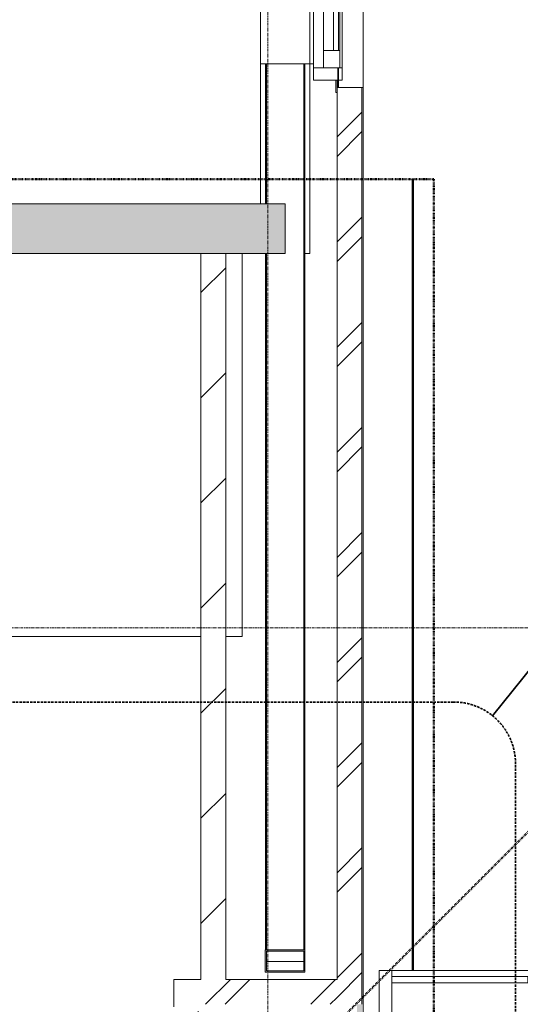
# Model space of a CAD drawing. Header units: millimetres. Extents: x -3388 to 301539, y -5590 to 54660.
# Tile 176 of 216: x 76398 to 78419, y 32680 to 36654. Entities that reach past the tile are written whole.
import ezdxf

# ---------------------------------------------------------------- set-up
doc = ezdxf.new("R2010")
doc.units = ezdxf.units.MM
for name, pattern in [('30_minuten', [5.6, 2.4, -1.6, 0, -1.6]), ('Dash', [6.35, 3.175, -3.175]), ('Long dash', [14.2875, 9.525, -4.7625]), ('stramienlijn', [21, 12, -3, 3, -3])]:
    doc.linetypes.add(name, pattern=pattern)
for name, color, linetype, lineweight in [('A-ANNO-SYMB', 150, 'Continuous', 9), ('A-DETL', 90, 'Continuous', 9), ('A-DETL-MBND', 5, 'Continuous', 9), ('A-FLOR', 192, 'Continuous', 13), ('A-GENM', 13, 'Continuous', 9), ('A-GLAZ', 151, 'Continuous', 9), ('A-GLAZ-CURT', 52, 'Continuous', 9), ('A-GLAZ-CWMG', 51, 'Continuous', 9), ('A-WALL', 113, 'Continuous', 9), ('A-WALL-PATT', 111, 'Continuous', 18), ('S-BEAM', 12, 'Continuous', 13), ('S-COLS', 52, 'Continuous', 13), ('S-GRID', 1, 'Continuous', 9)]:
    doc.layers.add(name, color=color, linetype=linetype, lineweight=lineweight)
pattern_1 = [(45, (0, 0), (-212.132, 212.132), []), (45, (0, 2200), (-212.132, 212.132), [])]

# ---------------------------------------------------------------- blocks, each defined once
blk = doc.blocks.new('P3112_5537 - P3112_5537-278755-4e verdieping - bouwdeel 3_ 4_ 5')
at = {"layer": 'A-GLAZ', "color": 253}
for p, q in [((12102, 20992), (10802, 20992)), ((12102, 20992), (10802, 20992)), ((12032, 20982), (10872, 20982)), ((12032, 20982), (10872, 20982)), ((12032, 20982), (12102, 20982)), ((12032, 20982), (12102, 20982)), ((12032, 20982), (12032, 20917)), ((12032, 20982), (12102, 20982)), ((12032, 20982), (12032, 20917)), ((12032, 20917), (12032, 20982)), ((12102, 20992), (12152, 20992)), ((12102, 20992), (12152, 20992)), ((12102, 20992), (12102, 20877)), ((12102, 20992), (12152, 20992)), ((12102, 20992), (12102, 20877)), ((12102, 20877), (12102, 20992)), ((12102, 20917), (12102, 20982)), ((12102, 20917), (12102, 20982)), ((12102, 20982), (12102, 20917)), ((12152, 20877), (12152, 20992)), ((12152, 20877), (12152, 20992)), ((12152, 20992), (12152, 20877)), ((10872, 20977), (12032, 20977)), ((10872, 20977), (12032, 20977)), ((10872, 20977), (12032, 20977)), ((10872, 20957), (12032, 20957)), ((10872, 20957), (12032, 20957)), ((12032, 20957), (10872, 20957)), ((12032, 20957), (12032, 20977)), ((12032, 20957), (12032, 20977)), ((12032, 20977), (12032, 20957)), ((12152, 20972), (12202, 20972)), ((12152, 20972), (12182, 20972)), ((12152, 20972), (12152, 20967)), ((12152, 20972), (12152, 20967)), ((12152, 20967), (12152, 20972)), ((12152, 20972), (12182, 20972)), ((12152, 20967), (12202, 20967)), ((12152, 20967), (12202, 20967)), ((12202, 20967), (12152, 20967)), ((12202, 20967), (12202, 20972)), ((12202, 20967), (12202, 20972)), ((12202, 20972), (12202, 20967)), ((12032, 20917), (10872, 20917)), ((10872, 20917), (12032, 20917)), ((12032, 20917), (12102, 20917)), ((12032, 20917), (12102, 20917)), ((12102, 20917), (12032, 20917)), ((12102, 20877), (10802, 20877)), ((10802, 20877), (12102, 20877)), ((12102, 20877), (12152, 20877)), ((12102, 20877), (12152, 20877)), ((12152, 20877), (12102, 20877))]:
    blk.add_line(p, q, dxfattribs=at)
blk = doc.blocks.new('P3112_5537 - P3112_5537-278759-4e verdieping - bouwdeel 3_ 4_ 5')
blk.add_blockref('P3112_5537 - P3112_5537-278755-4e verdieping - bouwdeel 3_ 4_ 5', (0, 0))
blk = doc.blocks.new('P4902_4960 - P4902_4960-280526-4e verdieping - bouwdeel 3_ 4_ 5')
at = {"layer": 'A-GLAZ', "color": 253}
for p, q in [((12087, 20862), (7637, 20862)), ((7637, 20862), (12087, 20862)), ((12087, 20877), (12087, 20862)), ((12087, 20862), (12087, 20877)), ((12087, 20862), (12087, 20662)), ((12087, 20662), (12087, 20862)), ((12087, 20662), (7637, 20662)), ((7637, 20662), (12087, 20662))]:
    blk.add_line(p, q, dxfattribs=at)
blk = doc.blocks.new('P4902_4960 - P4902_4960-280530-4e verdieping - bouwdeel 3_ 4_ 5')
blk.add_blockref('P4902_4960 - P4902_4960-280526-4e verdieping - bouwdeel 3_ 4_ 5', (0, 0))
blk = doc.blocks.new('P4903_4961 - P4903_4961-280533-4e verdieping - bouwdeel 3_ 4_ 5')
at = {"layer": 'A-GLAZ', "color": 253}
for p, q in [((12182, 21077), (7542, 21077)), ((7542, 21077), (12182, 21077)), ((12182, 21077), (12182, 21072)), ((12182, 21072), (12182, 21077)), ((12182, 20977), (12102, 20977)), ((12102, 20977), (12182, 20977)), ((12102, 20975), (12182, 20975)), ((12182, 20975), (12102, 20975))]:
    blk.add_line(p, q, dxfattribs=at)
blk = doc.blocks.new('P4903_4961 - P4903_4961-280537-4e verdieping - bouwdeel 3_ 4_ 5')
blk.add_blockref('P4903_4961 - P4903_4961-280533-4e verdieping - bouwdeel 3_ 4_ 5', (0, 0))
blk = doc.blocks.new('IFCPJExv_11719 - IFCPJExv_11719-284330-4e verdieping - bouwdeel 3_ 4_ 5')
at = {"layer": 'A-DETL-MBND', "color": 10}
for p, q in [((12852, 20588), (14397, 20588)), ((12852, 20588), (14397, 20588)), ((14397, 20522), (14397, 20588)), ((14397, 20588), (14397, 20522)), ((14397, 19308), (14397, 20422)), ((14397, 20422), (14397, 19308)), ((13952, 19308), (14397, 19308)), ((14397, 19308), (13952, 19308))]:
    blk.add_line(p, q, dxfattribs=at)
blk = doc.blocks.new('IFCPJExv_11719 - IFCPJExv_11719-284334-4e verdieping - bouwdeel 3_ 4_ 5')
blk.add_blockref('IFCPJExv_11719 - IFCPJExv_11719-284330-4e verdieping - bouwdeel 3_ 4_ 5', (0, 0))
blk = doc.blocks.new('StadhuisZoetermeer_rvt-1-4e verdieping - bouwdeel 3_ 4_ 5')
at = {"layer": 'A-WALL'}
h = blk.add_hatch(dxfattribs=at)
h.set_pattern_fill('FP_1', color=253, style=0, pattern_type=2)
h.set_pattern_definition(pattern_1)
h.paths.add_polyline_path([(77680, 32680), (77780, 32680), (77780, 36380), (77680, 36380), (77680, 32780)], flags=0)
h.paths.add_polyline_path([(77780, 41020), (77780, 41780), (77680, 41780), (77680, 41020)], flags=0)
h = blk.add_hatch(dxfattribs=at)
h.set_pattern_fill('FP_2', color=253, style=0, pattern_type=2)
h.set_pattern_definition([(45, (0, 0), (-212.132, 212.132), [])])
h.paths.add_polyline_path([(77130, 32780), (77230, 32780), (77230, 35710), (77130, 35710), (77130, 32988.1)], flags=0)
h = blk.add_hatch(dxfattribs=at)
h.set_pattern_fill('FP_1', color=253, style=0, pattern_type=2)
h.set_pattern_definition(pattern_1)
h.paths.add_polyline_path([(77020, 32570), (77120, 32570), (77120, 32780), (77020, 32780), (77020, 32670)], flags=0)
h = blk.add_hatch(dxfattribs=at)
h.set_pattern_fill('FP_1', color=253, style=0, pattern_type=2)
h.set_pattern_definition(pattern_1)
h.paths.add_polyline_path([(77620.7, 32680), (77680, 32680), (77680, 32780), (77120, 32780), (77120, 32680)], flags=0)
at = {"layer": 'A-WALL', "color": 253}
for p, q in [((77780, 36380), (77680, 36380)), ((77680, 36380), (77680, 32780)), ((77780, 32680), (77780, 36380)), ((77130, 35710), (77130, 32780)), ((77230, 35710), (77130, 35710)), ((77230, 32780), (77230, 35710)), ((77120, 32780), (77020, 32780)), ((77020, 32780), (77020, 32670)), ((77130, 32780), (77120, 32780)), ((77680, 32780), (77230, 32780))]:
    blk.add_line(p, q, dxfattribs=at)
at = {"color": 253, "lineweight": 9, "rotation": 270.0000000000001}
for name in ['P3112_5537 - P3112_5537-278759-4e verdieping - bouwdeel 3_ 4_ 5', 'P4903_4961 - P4903_4961-280537-4e verdieping - bouwdeel 3_ 4_ 5', 'P4902_4960 - P4902_4960-280530-4e verdieping - bouwdeel 3_ 4_ 5', 'IFCPJExv_11719 - IFCPJExv_11719-284334-4e verdieping - bouwdeel 3_ 4_ 5']:
    blk.add_blockref(name, (56708, 48562), dxfattribs=at)
blk = doc.blocks.new('28_Koker_Ligger - K160_90_5-2075241-4e verdieping - bouwdeel 3_ 4_ 5')
at = {"layer": 'S-BEAM', "color": 8, "lineweight": 9}
for p, q in [((-3981.4, 80), (-1171.4, 80)), ((-971.4, 80), (-406.4, 80)), ((-1171.4, 75), (-3981.4, 75)), ((-406.4, 75), (-971.4, 75)), ((-406.4, -75), (-3981.4, -75)), ((-406.4, -80), (-3981.4, -80))]:
    blk.add_line(p, q, dxfattribs=at)
blk = doc.blocks.new('2B_28_10__Koker_Kolom - 160x90x5-2069419-4e verdieping - bouwdeel 3_ 4_ 5')
at = {"layer": 'S-COLS', "lineweight": 9}
h = blk.add_hatch(color=254, dxfattribs=at)
h.paths.add_polyline_path([(45, 80), (-45, 80), (-45, -80), (45, -80)], flags=0)
h.paths.add_polyline_path([(40, -75), (-40, -75), (-40, 75), (40, 75)], flags=0)
at = {"layer": 'S-COLS', "color": 8, "lineweight": 9}
for p, q in [((45, 80), (-45, 80)), ((-45, 80), (-45, -80)), ((45, -80), (45, 80)), ((-40, -75), (-40, 75)), ((-40, 75), (40, 75)), ((40, 75), (40, -75)), ((40, -75), (-40, -75)), ((-45, -80), (45, -80))]:
    blk.add_line(p, q, dxfattribs=at)
blk = doc.blocks.new('stadhuis Zoetermeer_constructie_4_rvt-1-4e verdieping - bouwdeel 3_ 4_ 5')
at = {"layer": 'A-WALL-PATT', "lineweight": 9}
h = blk.add_hatch(color=9, dxfattribs=at)
h.paths.add_polyline_path([(70670, 35710), (70670, 35910), (70230, 35910), (70230, 35710), (70245.9, 35710)], flags=0)
h.paths.add_polyline_path([(77470, 35710), (77470, 35910), (71695, 35910), (71695, 35710), (76567.1, 35710)], flags=0)
at = {"layer": 'A-DETL-MBND', "color": 254}
for p, q in [((77570, 35710), (77570, 36475)), ((77550, 35710), (77570, 35710))]:
    blk.add_line(p, q, dxfattribs=at)
at = {"layer": 'A-FLOR', "color": 8, "lineweight": 9}
blk.add_line((77370, 35910), (77370, 36475), dxfattribs=at)
at = {"layer": 'A-WALL', "color": 8}
for p, q in [((77470, 35910), (71695, 35910)), ((77470, 35710), (77470, 35910)), ((71895, 35710), (77470, 35710))]:
    blk.add_line(p, q, dxfattribs=at)
at = {"layer": 'S-COLS', "color": 8, "lineweight": 9}
for p, q in [((77550, 32900), (77550, 32852.6)), ((77394.9, 32852.6), (77544.9, 32852.6))]:
    blk.add_line(p, q, dxfattribs=at)
at = {"lineweight": 9}
for name, p, rotation in [('28_Koker_Ligger - K160_90_5-2075241-4e verdieping - bouwdeel 3_ 4_ 5', (77470, 36881.4), 89.9999999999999), ('2B_28_10__Koker_Kolom - 160x90x5-2069419-4e verdieping - bouwdeel 3_ 4_ 5', (77469.9, 32855), 269.999999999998)]:
    blk.add_blockref(name, p, dxfattribs=dict(at, rotation=rotation))
blk = doc.blocks.new('NLRS_65_GM_WPB_brandscheiding_gen_ISR - 30 minuten-3747837-4e verdieping - bouwdeel 3_ 4_ 5')
at = {"layer": 'A-GENM', "linetype": '30_minuten', "lineweight": 50}
blk.add_line((0, 0), (6120, 0), dxfattribs=at)
blk = doc.blocks.new('NLRS_65_GM_WPB_brandscheiding_gen_ISR - 30 minuten-1264569-4e verdieping - bouwdeel 3_ 4_ 5')
at = {"layer": 'A-DETL-MBND', "lineweight": 50}
blk.add_line((517, 0), (3710, 0), dxfattribs=at)
blk = doc.blocks.new('NLRS_65_GM_WPB_brandscheiding_gen_ISR - 30 minuten-2031826-4e verdieping - bouwdeel 3_ 4_ 5')
at = {"layer": 'A-GENM', "linetype": '30_minuten', "lineweight": 50}
blk.add_line((0, 0), (3710, 0), dxfattribs=at)
blk = doc.blocks.new('System Panel - Glazed-4636851-4e verdieping - bouwdeel 3_ 4_ 5')
at = {"layer": 'A-GLAZ-CURT', "lineweight": 13}
for p, q in [((275, 12.5), (-275, 12.5)), ((-275, 12.5), (-275, -12.5)), ((275, -12.5), (275, 12.5)), ((-275, -12.5), (275, -12.5))]:
    blk.add_line(p, q, dxfattribs=at)
blk = doc.blocks.new('Rectangular Mullion - Schüco_stijl FW50__217mm-4636975-4e verdieping - bouwdeel 3_ 4_ 5')
at = {"layer": 'A-GLAZ-CWMG'}
for p, q in [((78450, 32817), (77900, 32817)), ((78450, 32600), (77900, 32600))]:
    blk.add_line(p, q, dxfattribs=at)
blk = doc.blocks.new('Rectangular Mullion - Schüco_stijl FW50__217mm-4070167-4e verdieping - bouwdeel 3_ 4_ 5')
at = {"layer": 'A-GLAZ-CWMG', "lineweight": 18}
for p, q in [((0, 179.5), (-50, 179.5)), ((-50, 179.5), (-50, -37.5)), ((0, -37.5), (0, 179.5)), ((-50, -37.5), (0, -37.5))]:
    blk.add_line(p, q, dxfattribs=at)

msp = doc.modelspace()

# ---------------------------------------------------------------- hatches: boundary and pattern name
at = {"layer": 'A-WALL-PATT', "lineweight": 9}
msp.add_hatch(color=256, dxfattribs=at).paths.add_polyline_path([(77780, 32175), (77780, 32680), (77760, 32680), (77760, 32175)], flags=0)

# ---------------------------------------------------------------- linework, layer by layer
at = {"layer": 'A-ANNO-SYMB', "lineweight": 35}
msp.add_line((78306.6256, 33844.8548), (79118.0085, 34854.2801), dxfattribs=at)
at = {"layer": 'A-ANNO-SYMB', "linetype": 'Long dash', "lineweight": 35}
for p, q in [((78150, 33900), (57160.1591, 33900)), ((78400, 28450), (78400, 33650))]:
    msp.add_line(p, q, dxfattribs=at)
msp.add_arc((78150, 33650), 250, 0, 90, dxfattribs=at)
at = {"layer": 'A-DETL', "linetype": 'Dash', "lineweight": 50}
msp.add_line((76950, 31875), (78600, 33525), dxfattribs=at)
at = {"layer": 'A-DETL-MBND'}
msp.add_line((77784.5, 36380), (77784.5, 32600), dxfattribs=at)
at = {"layer": 'S-GRID', "linetype": 'stramienlijn'}
for p, q in [((77400, 54659.8316), (77400, -4400)), ((130950, 34200), (12500.1395, 34200))]:
    msp.add_line(p, q, dxfattribs=at)

# ---------------------------------------------------------------- block references
at = {"lineweight": 5}
for name in ['StadhuisZoetermeer_rvt-1-4e verdieping - bouwdeel 3_ 4_ 5', 'stadhuis Zoetermeer_constructie_4_rvt-1-4e verdieping - bouwdeel 3_ 4_ 5']:
    msp.add_blockref(name, (0, 0), dxfattribs=at)
at = {"layer": 'A-GENM', "linetype": '30_minuten', "lineweight": 50}
for name, rotation in [('NLRS_65_GM_WPB_brandscheiding_gen_ISR - 30 minuten-3747837-4e verdieping - bouwdeel 3_ 4_ 5', 180), ('NLRS_65_GM_WPB_brandscheiding_gen_ISR - 30 minuten-2031826-4e verdieping - bouwdeel 3_ 4_ 5', 270.0000000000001)]:
    msp.add_blockref(name, (78070, 36010), dxfattribs=dict(at, rotation=rotation))
at = {"layer": 'A-GENM', "lineweight": 50, "rotation": 90.00000000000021}
msp.add_blockref('NLRS_65_GM_WPB_brandscheiding_gen_ISR - 30 minuten-1264569-4e verdieping - bouwdeel 3_ 4_ 5', (77985, 32300), dxfattribs=at)
at = {"layer": 'A-GLAZ-CURT'}
msp.add_blockref('System Panel - Glazed-4636851-4e verdieping - bouwdeel 3_ 4_ 5', (78175, 32779.5), dxfattribs=at)
at = {"layer": 'A-GLAZ-CWMG', "rotation": 180}
msp.add_blockref('Rectangular Mullion - Schüco_stijl FW50__217mm-4070167-4e verdieping - bouwdeel 3_ 4_ 5', (77850, 32779.5), dxfattribs=at)
at = {"layer": 'A-GLAZ-CWMG'}
msp.add_blockref('Rectangular Mullion - Schüco_stijl FW50__217mm-4636975-4e verdieping - bouwdeel 3_ 4_ 5', (0, 0), dxfattribs=at)

doc.saveas('drawing.dxf')
